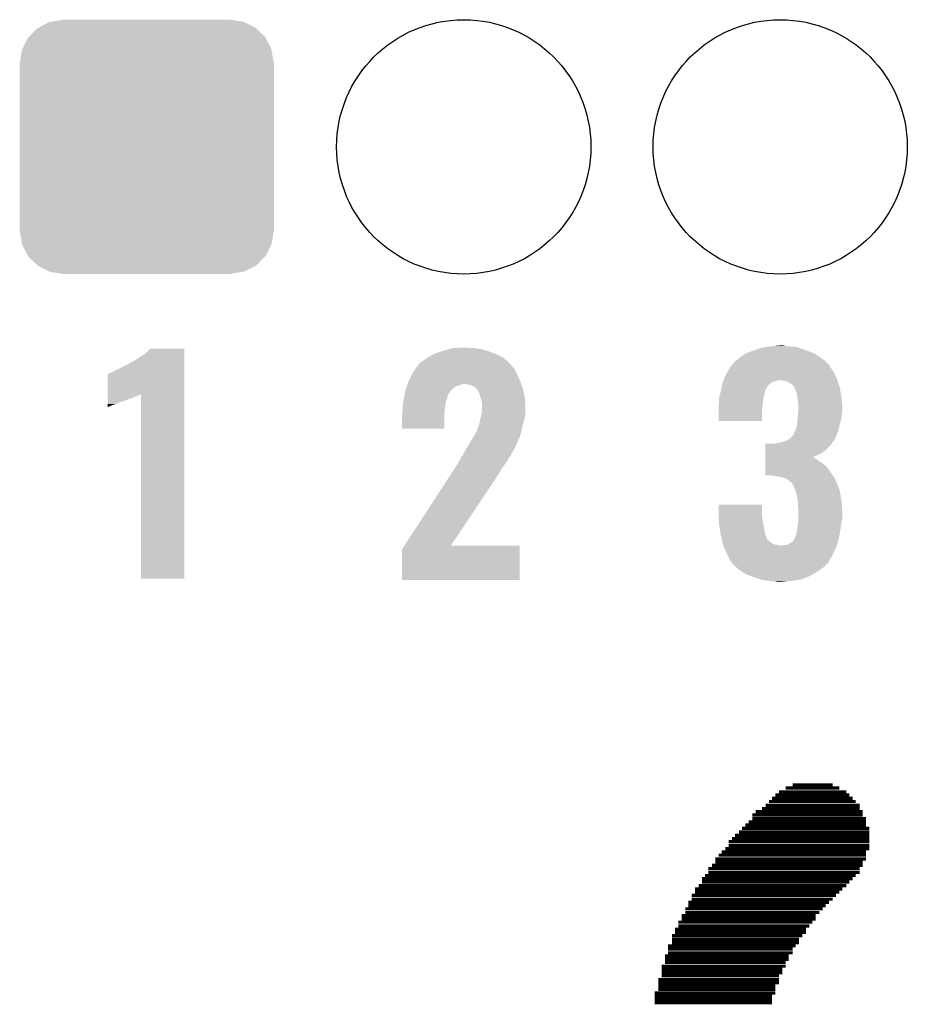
# Model space of a CAD drawing. Extents: x -1.3 to 24.2, y -3.9 to 39.2.
# Tile 16 of 27: x 5.6 to 9.8, y 19.1 to 23.8. Entities that reach past the tile are written whole.
import ezdxf

# ---------------------------------------------------------------- set-up
doc = ezdxf.new("R2010")
doc.units = 0
doc.layers.get('0').update_dxf_attribs({"linetype": 'CONTINUOUS'})
doc.layers.add('IR_SENSE_7_V100_GTO', color=14, linetype='CONTINUOUS')
doc.layers.add('IR_SENSE_7_V100_GTS', color=12, linetype='CONTINUOUS')

# ---------------------------------------------------------------- blocks, each defined once
blk = doc.blocks.new('ROUND_37')
blk.add_circle((0, 0), 0.602)
blk = doc.blocks.new('CUSTOM_45')
for points in [[(-0.559382, 0.519598), (-0.519598, 0.560576), (0.560576, 0.519598), (0.51837, 0.560576)], [(-0.519598, 0.560576), (-0.512916, 0.564078), (0.51837, 0.560576), (0.514762, 0.564078)], [(-0.512916, 0.564078), (-0.463036, 0.590212), (0.514762, 0.564078), (0.46108, 0.590212)], [(-0.463036, 0.590212), (-0.452138, 0.592028), (0.46108, 0.590212), (0.457348, 0.592028)], [(-0.452138, 0.592028), (-0.40005, 0.600706), (0.457348, 0.592028), (0.40005, 0.600706)], [(-0.40005, 0.600706), (-0.40005, 0.60198), (0.40005, 0.600706), (0.40005, 0.60198)], [(-0.58926, 0.463036), (-0.564078, 0.51476), (0.590212, 0.463036), (0.563112, 0.51476)], [(-0.564078, 0.51476), (-0.559382, 0.519598), (0.563112, 0.51476), (0.560576, 0.519598)], [(-0.600706, 0.40005), (-0.592028, 0.457348), (0.600706, 0.40005), (0.59116, 0.457348)], [(-0.592028, 0.457348), (-0.58926, 0.463036), (0.59116, 0.457348), (0.590212, 0.463036)], [(-0.60198, -0.40005), (-0.60198, 0.40005), (0.60198, -0.40005), (0.60198, 0.40005)], [(-0.591158, -0.457348), (-0.600706, -0.40005), (0.592028, -0.457348), (0.600706, -0.40005)], [(-0.590212, -0.463036), (-0.591158, -0.457348), (0.589258, -0.463036), (0.592028, -0.457348)], [(-0.563108, -0.514762), (-0.590212, -0.463036), (0.564078, -0.514762), (0.589258, -0.463036)], [(-0.560576, -0.519598), (-0.563108, -0.514762), (0.559382, -0.519598), (0.564078, -0.514762)], [(-0.518366, -0.560576), (-0.560576, -0.519598), (0.519598, -0.560576), (0.559382, -0.519598)], [(-0.51476, -0.564078), (-0.518366, -0.560576), (0.512914, -0.564078), (0.519598, -0.560576)], [(-0.461078, -0.590212), (-0.51476, -0.564078), (0.463036, -0.590212), (0.512914, -0.564078)], [(-0.457348, -0.592028), (-0.461078, -0.590212), (0.452136, -0.592028), (0.463036, -0.590212)], [(-0.40005, -0.600706), (-0.457348, -0.592028), (0.40005, -0.600706), (0.452136, -0.592028)], [(-0.40005, -0.60198), (-0.40005, -0.600706), (0.40005, -0.60198), (0.40005, -0.600706)]]:
    blk.add_solid(points)

msp = doc.modelspace()

# ---------------------------------------------------------------- linework, layer by layer
at = {"layer": 'IR_SENSE_7_V100_GTO', "const_width": 0.01524}
for points in [[(9.23798, 20.1803), (9.42848, 20.1803)], [(9.1567, 20.13204), (9.50722, 20.13204)], [(9.17448, 20.14728), (9.49198, 20.14728)], [(9.20496, 20.16506), (9.45896, 20.16506)], [(9.11098, 20.08378), (9.55548, 20.08378)], [(9.12622, 20.10156), (9.5377, 20.10156)], [(9.14146, 20.1168), (9.52246, 20.1168)], [(9.04748, 20.03806), (9.57072, 20.03806)], [(9.06272, 20.0533), (9.57072, 20.0533)], [(9.0932, 20.06854), (9.55548, 20.06854)], [(9.01446, 19.9898), (9.58596, 19.9898)], [(9.0297, 20.00504), (9.58596, 20.00504)], [(9.04748, 20.02028), (9.58596, 20.02028)], [(8.9662, 19.94154), (9.6012, 19.94154)], [(8.98398, 19.95678), (9.6012, 19.95678)], [(8.99922, 19.97456), (9.6012, 19.97456)], [(8.93572, 19.91106), (9.6012, 19.91106)], [(8.95096, 19.9263), (9.6012, 19.9263)], [(8.9027, 19.8628), (9.58596, 19.8628)], [(8.92048, 19.87804), (9.6012, 19.87804)], [(8.93572, 19.89328), (9.6012, 19.89328)], [(8.87222, 19.82978), (9.58596, 19.82978)], [(8.87222, 19.81454), (9.57072, 19.81454)], [(8.88746, 19.84756), (9.58596, 19.84756)], [(8.8392, 19.78406), (9.55548, 19.78406)], [(8.8392, 19.76628), (9.55548, 19.76628)], [(8.85698, 19.7993), (9.57072, 19.7993)], [(8.80872, 19.7358), (9.52246, 19.7358)], [(8.80872, 19.72056), (9.50722, 19.72056)], [(8.82396, 19.75104), (9.5377, 19.75104)], [(8.7757, 19.68754), (9.4742, 19.68754)], [(8.7757, 19.6723), (9.45896, 19.6723)], [(8.79348, 19.70278), (9.49198, 19.70278)], [(8.74522, 19.62404), (9.4107, 19.62404)], [(8.76046, 19.65706), (9.44372, 19.65706)], [(8.76046, 19.63928), (9.42848, 19.63928)], [(8.72998, 19.59356), (9.38022, 19.59356)], [(8.72998, 19.57578), (9.36498, 19.57578)], [(8.74522, 19.6088), (9.39546, 19.6088)], [(8.69696, 19.53006), (9.33196, 19.53006)], [(8.7122, 19.56054), (9.3472, 19.56054)], [(8.7122, 19.5453), (9.3472, 19.5453)], [(8.68172, 19.49704), (9.30148, 19.49704)], [(8.68172, 19.4818), (9.30148, 19.4818)], [(8.69696, 19.51228), (9.31672, 19.51228)], [(8.66648, 19.46656), (9.2837, 19.46656)], [(8.66648, 19.44878), (9.26846, 19.44878)], [(8.66648, 19.43354), (9.26846, 19.43354)], [(8.6487, 19.4183), (9.25322, 19.4183)], [(8.6487, 19.40306), (9.23798, 19.40306)], [(8.6487, 19.38528), (9.23798, 19.38528)], [(8.63346, 19.37004), (9.2202, 19.37004)], [(8.63346, 19.3548), (9.2202, 19.3548)], [(8.63346, 19.33956), (9.20496, 19.33956)], [(8.61822, 19.32178), (9.20496, 19.32178)], [(8.61822, 19.30654), (9.18972, 19.30654)], [(8.61822, 19.2913), (9.18972, 19.2913)], [(8.60298, 19.25828), (9.17448, 19.25828)], [(8.60298, 19.24304), (9.17448, 19.24304)], [(8.61822, 19.27606), (9.17448, 19.27606)], [(8.60298, 19.2278), (9.1567, 19.2278)], [(8.60298, 19.21256), (9.1567, 19.21256)], [(8.5852, 19.19478), (9.1567, 19.19478)], [(8.5852, 19.17954), (9.14146, 19.17954)], [(8.5852, 19.1643), (9.14146, 19.1643)], [(8.5852, 19.14906), (9.14146, 19.14906)]]:
    msp.add_lwpolyline(points, dxfattribs=at)
at = {"layer": 'IR_SENSE_7_V100_GTO'}
for points in [[(6.16966, 22.21992), (6.184902, 22.232622), (6.357618, 22.21992), (6.357618, 22.232622)], [(6.184902, 22.232622), (6.19505, 22.245298), (6.357618, 22.232622), (6.35762, 22.245298)], [(6.19505, 22.245298), (6.195068, 22.24532), (6.35762, 22.245298), (6.195068, 22.24532)], [(7.546342, 22.22246), (7.576824, 22.23262), (7.826248, 22.22246), (7.7978, 22.23262)], [(7.576824, 22.23262), (7.58444, 22.235158), (7.7978, 22.23262), (7.789552, 22.235158)], [(7.58444, 22.235158), (7.611876, 22.24278), (7.789552, 22.235158), (7.764782, 22.24278)], [(7.611876, 22.24278), (7.630164, 22.24786), (7.764782, 22.24278), (7.731762, 22.24786)], [(7.630164, 22.24786), (7.6835, 22.2504), (7.706362, 22.24786), (7.696202, 22.2504)], [(9.030208, 22.22754), (9.05002, 22.23516), (9.329422, 22.22754), (9.308086, 22.23516)], [(9.05002, 22.23516), (9.085582, 22.24786), (9.308086, 22.23516), (9.272522, 22.24786)], [(9.085582, 22.24786), (9.116046, 22.252938), (9.272522, 22.24786), (9.258302, 22.252938)], [(9.116046, 22.252938), (9.131298, 22.25548), (9.258302, 22.252938), (9.22782, 22.25548)], [(9.131298, 22.25548), (9.15543, 22.25802), (9.22782, 22.25548), (9.202422, 22.25802)], [(9.15543, 22.25802), (9.179562, 22.26056), (9.202422, 22.25802), (9.192262, 22.26056)], [(6.113782, 22.18436), (6.13918, 22.199598), (6.357618, 22.18436), (6.357618, 22.199598)], [(6.13918, 22.199598), (6.16966, 22.21992), (6.357618, 22.199598), (6.357618, 22.21992)], [(7.472682, 22.176742), (7.49046, 22.18944), (7.896858, 22.176742), (7.88289, 22.18944)], [(7.49046, 22.18944), (7.5086, 22.202138), (7.88289, 22.18944), (7.86892, 22.202138)], [(7.5086, 22.202138), (7.515862, 22.20722), (7.86892, 22.202138), (7.858758, 22.20722)], [(7.515862, 22.20722), (7.541262, 22.21992), (7.858758, 22.20722), (7.83336, 22.21992)], [(7.541262, 22.21992), (7.546342, 22.22246), (7.83336, 22.21992), (7.826248, 22.22246)], [(8.964928, 22.184354), (8.966206, 22.186902), (9.395462, 22.184354), (9.392152, 22.186902)], [(8.966206, 22.186902), (8.9789, 22.19452), (9.392152, 22.186902), (9.38225, 22.19452)], [(8.9789, 22.19452), (8.99414, 22.20722), (9.38225, 22.19452), (9.365742, 22.20722)], [(8.99414, 22.20722), (8.99795, 22.20976), (9.365742, 22.20722), (9.36244, 22.20976)], [(8.99795, 22.20976), (9.017, 22.22246), (9.36244, 22.20976), (9.338856, 22.22246)], [(9.017, 22.22246), (9.030208, 22.22754), (9.338856, 22.22246), (9.329422, 22.22754)], [(6.02488, 22.13864), (6.08076, 22.16658), (6.357616, 22.13864), (6.357618, 22.16658)], [(6.08076, 22.16658), (6.10362, 22.179282), (6.357618, 22.16658), (6.357618, 22.179282)], [(6.10362, 22.179282), (6.106164, 22.18182), (6.357618, 22.179282), (6.357618, 22.18182)], [(6.106164, 22.18182), (6.113782, 22.18436), (6.357618, 22.18182), (6.357618, 22.18436)], [(7.437122, 22.12594), (7.450182, 22.146258), (7.93242, 22.12594), (7.92226, 22.146258)], [(7.450182, 22.146258), (7.459982, 22.161502), (7.92226, 22.146258), (7.911374, 22.161502)], [(7.459982, 22.161502), (7.462518, 22.16404), (7.911374, 22.161502), (7.90956, 22.16404)], [(7.462518, 22.16404), (7.46506, 22.166582), (7.90956, 22.16404), (7.907018, 22.166582)], [(7.46506, 22.166582), (7.47268, 22.17674), (7.907018, 22.166582), (7.89686, 22.17674)], [(7.47268, 22.17674), (7.472682, 22.176742), (7.89686, 22.17674), (7.896858, 22.176742)], [(8.926066, 22.12848), (8.93826, 22.151338), (9.4361, 22.12848), (9.420862, 22.151338)], [(8.93826, 22.15134), (8.955188, 22.171656), (9.42086, 22.15134), (9.408162, 22.171656)], [(8.93826, 22.151338), (8.93826, 22.15134), (9.420862, 22.151338), (9.42086, 22.15134)], [(8.955188, 22.171656), (8.961542, 22.17928), (9.408162, 22.171656), (9.398004, 22.17928)], [(8.961542, 22.17928), (8.963662, 22.181824), (9.398004, 22.17928), (9.39673, 22.181824)], [(8.963662, 22.181824), (8.964928, 22.184354), (9.39673, 22.181824), (9.395462, 22.184354)], [(5.994408, 22.029404), (5.994422, 22.1234), (6.357614, 22.029404), (6.357616, 22.1234)], [(5.994422, 22.1234), (5.996946, 22.123406), (6.357616, 22.1234), (6.357616, 22.123406)], [(5.996946, 22.123406), (6.002024, 22.128482), (6.357616, 22.123406), (6.357616, 22.128482)], [(6.002024, 22.128482), (6.01218, 22.13356), (6.357616, 22.128482), (6.357616, 22.13356)], [(6.01218, 22.13356), (6.02488, 22.13864), (6.357616, 22.13356), (6.357616, 22.13864)], [(7.4168, 22.0853), (7.42061, 22.09292), (7.950382, 22.0853), (7.94766, 22.09292)], [(7.42061, 22.09292), (7.43458, 22.12086), (7.94766, 22.09292), (7.93496, 22.12086)], [(7.43458, 22.12086), (7.437122, 22.12594), (7.93496, 22.12086), (7.93242, 22.12594)], [(8.909776, 22.09038), (8.911588, 22.095458), (9.154158, 22.09038), (9.169398, 22.095458)], [(8.911588, 22.095458), (8.91159, 22.09546), (9.169398, 22.095458), (9.179558, 22.09546)], [(8.91159, 22.09546), (8.913402, 22.100538), (9.450494, 22.09546), (9.4488, 22.100538)], [(8.913402, 22.100538), (8.91794, 22.113242), (9.4488, 22.100538), (9.443026, 22.113242)], [(8.91794, 22.113242), (8.926066, 22.12848), (9.443026, 22.113242), (9.4361, 22.12848)], [(9.210038, 22.09038), (9.179558, 22.09546), (9.452188, 22.09038), (9.450494, 22.09546)], [(7.4041, 22.044662), (7.404892, 22.0472), (7.618308, 22.044662), (7.62, 22.0472)], [(7.404892, 22.0472), (7.408066, 22.057358), (7.62, 22.0472), (7.630158, 22.057358)], [(7.408066, 22.057358), (7.411242, 22.067518), (7.630158, 22.057358), (7.645396, 22.067518)], [(7.411242, 22.067518), (7.412036, 22.07006), (7.645396, 22.067518), (7.658098, 22.07006)], [(7.412036, 22.07006), (7.413624, 22.075138), (7.658098, 22.07006), (7.668258, 22.075138)], [(7.413624, 22.075138), (7.414418, 22.07768), (7.668258, 22.075138), (7.680958, 22.07768)], [(7.414418, 22.07768), (7.4168, 22.0853), (7.953104, 22.07768), (7.950382, 22.0853)], [(7.713978, 22.0726), (7.688578, 22.07768), (7.954918, 22.0726), (7.953104, 22.07768)], [(7.731756, 22.064982), (7.713978, 22.0726), (7.957638, 22.064982), (7.954918, 22.0726)], [(7.739382, 22.057358), (7.731756, 22.064982), (7.96036, 22.057358), (7.957638, 22.064982)], [(7.744454, 22.052286), (7.739382, 22.057358), (7.961554, 22.052286), (7.96036, 22.057358)], [(7.74446, 22.049744), (7.744454, 22.052286), (7.962152, 22.049744), (7.961554, 22.052286)], [(7.752078, 22.039582), (7.74446, 22.049744), (7.964544, 22.039582), (7.962152, 22.049744)], [(8.89762, 22.04212), (8.899252, 22.049738), (9.105902, 22.04212), (9.110978, 22.049738)], [(8.899252, 22.049738), (8.90034, 22.054816), (9.110978, 22.049738), (9.113518, 22.054816)], [(8.90034, 22.054816), (8.900884, 22.057356), (9.113518, 22.054816), (9.11352, 22.057356)], [(8.900884, 22.057356), (8.903606, 22.070056), (9.11352, 22.057356), (9.121138, 22.070056)], [(8.903606, 22.070056), (8.905242, 22.07768), (9.121138, 22.070056), (9.131298, 22.07768)], [(8.905242, 22.07768), (8.908868, 22.087836), (9.131298, 22.07768), (9.141456, 22.087836)], [(8.908868, 22.087836), (8.909776, 22.09038), (9.141456, 22.087836), (9.154158, 22.09038)], [(9.2202, 22.0853), (9.210038, 22.09038), (9.45388, 22.0853), (9.452188, 22.09038)], [(9.232898, 22.077682), (9.2202, 22.0853), (9.45642, 22.077682), (9.45388, 22.0853)], [(9.243058, 22.06752), (9.232898, 22.077682), (9.459808, 22.06752), (9.45642, 22.077682)], [(9.2456, 22.06244), (9.243058, 22.06752), (9.4615, 22.06244), (9.459808, 22.06752)], [(9.25322, 22.0472), (9.2456, 22.06244), (9.46419, 22.0472), (9.4615, 22.06244)], [(9.258298, 22.031962), (9.25322, 22.0472), (9.46688, 22.031962), (9.46419, 22.0472)], [(5.994402, 21.99386), (5.994404, 22.00402), (6.062976, 21.99386), (6.08838, 22.00402)], [(5.994404, 22.00402), (5.994406, 22.01164), (6.08838, 22.00402), (6.1087, 22.01164)], [(5.994406, 22.02434), (5.994408, 22.029404), (6.141718, 22.02434), (6.15185, 22.029404)], [(5.994406, 22.0218), (5.994406, 22.02434), (6.1341, 22.0218), (6.141718, 22.02434)], [(5.994406, 22.01672), (5.994406, 22.0218), (6.123938, 22.01672), (6.1341, 22.0218)], [(5.994406, 22.01164), (5.994406, 22.01672), (6.1087, 22.01164), (6.123938, 22.01672)], [(6.15188, 21.155682), (6.15185, 22.029404), (6.357598, 21.155682), (6.357614, 22.029404)], [(7.393576, 21.986238), (7.396116, 22.00402), (7.5946, 21.986238), (7.599678, 22.00402)], [(7.396116, 22.00402), (7.39648, 22.006558), (7.599678, 22.00402), (7.600692, 22.006558)], [(7.39648, 22.006558), (7.39851, 22.016716), (7.600692, 22.006558), (7.604758, 22.016716)], [(7.39851, 22.016716), (7.400034, 22.024336), (7.604758, 22.016716), (7.60476, 22.024336)], [(7.400034, 22.024336), (7.4041, 22.044662), (7.60476, 22.024336), (7.618308, 22.044662)], [(7.75716, 22.026882), (7.752078, 22.039582), (7.967532, 22.026882), (7.964544, 22.039582)], [(7.760624, 22.01418), (7.75716, 22.026882), (7.97052, 22.01418), (7.967532, 22.026882)], [(7.76478, 21.99894), (7.760624, 22.01418), (7.971324, 21.99894), (7.97052, 22.01418)], [(8.89, 22.011642), (8.890634, 22.01418), (9.100396, 22.011642), (9.10082, 22.01418)], [(8.89, 21.998942), (8.89, 22.011642), (9.09828, 21.998942), (9.100396, 22.011642)], [(8.890634, 22.01418), (8.894444, 22.029418), (9.10082, 22.01418), (9.105898, 22.029418)], [(8.894444, 22.029418), (8.897618, 22.042116), (9.105898, 22.029418), (9.1059, 22.042116)], [(8.897618, 22.042116), (8.89762, 22.04212), (9.1059, 22.042116), (9.105902, 22.04212)], [(9.260254, 22.019262), (9.258298, 22.031962), (9.46912, 22.019262), (9.46688, 22.031962)], [(9.26338, 21.99894), (9.260254, 22.019262), (9.471154, 21.99894), (9.46912, 22.019262)], [(5.9944, 21.97608), (5.994402, 21.9837), (6.01218, 21.97608), (6.035038, 21.9837)], [(5.9944, 21.971), (5.9944, 21.97608), (5.99948, 21.971), (6.01218, 21.97608)], [(5.9944, 21.968496), (5.9944, 21.971), (5.9944, 21.968496), (5.99948, 21.971)], [(5.994402, 21.993858), (5.994402, 21.99386), (6.055356, 21.993858), (6.062976, 21.99386)], [(5.994402, 21.9837), (5.994402, 21.993858), (6.035038, 21.9837), (6.055356, 21.993858)], [(7.3914, 21.971), (7.393576, 21.986238), (7.592694, 21.971), (7.5946, 21.986238)], [(7.3914, 21.96592), (7.3914, 21.971), (7.59206, 21.96592), (7.592694, 21.971)], [(7.3914, 21.943062), (7.3914, 21.96592), (7.58952, 21.943062), (7.59206, 21.96592)], [(7.76732, 21.988782), (7.76478, 21.99894), (7.971858, 21.988782), (7.971324, 21.99894)], [(7.76732, 21.965922), (7.76732, 21.988782), (7.97306, 21.965922), (7.971858, 21.988782)], [(7.76732, 21.945602), (7.76732, 21.965922), (7.97306, 21.945602), (7.97306, 21.965922)], [(8.88746, 21.973542), (8.887966, 21.97608), (9.095486, 21.973542), (9.09574, 21.97608)], [(8.88746, 21.950682), (8.88746, 21.973542), (9.0932, 21.950682), (9.095486, 21.973542)], [(8.887966, 21.97608), (8.89, 21.986242), (9.09574, 21.97608), (9.096868, 21.986242)], [(8.89, 21.986242), (8.89, 21.998942), (9.096868, 21.986242), (9.09828, 21.998942)], [(9.26592, 21.98116), (9.26338, 21.99894), (9.472932, 21.98116), (9.471154, 21.99894)], [(9.264014, 21.93544), (9.265496, 21.95322), (9.47166, 21.93544), (9.4742, 21.95322)], [(9.265496, 21.95322), (9.26592, 21.958298), (9.4742, 21.95322), (9.4742, 21.958298)], [(9.26592, 21.968462), (9.26592, 21.98116), (9.4742, 21.968462), (9.472932, 21.98116)], [(9.26592, 21.958298), (9.26592, 21.968462), (9.4742, 21.958298), (9.4742, 21.968462)], [(7.38886, 21.932902), (7.391398, 21.943058), (7.589516, 21.932902), (7.58952, 21.943058)], [(7.38886, 21.866882), (7.38886, 21.932902), (7.589498, 21.866882), (7.589516, 21.932902)], [(7.391398, 21.943058), (7.3914, 21.943062), (7.58952, 21.943058), (7.58952, 21.943062)], [(7.75716, 21.90496), (7.758428, 21.910038), (7.966528, 21.90496), (7.96798, 21.910038)], [(7.758428, 21.910038), (7.762874, 21.92782), (7.96798, 21.910038), (7.97052, 21.92782)], [(7.762874, 21.92782), (7.766684, 21.943058), (7.97052, 21.92782), (7.97306, 21.943058)], [(7.766684, 21.943058), (7.76732, 21.945602), (7.97306, 21.943058), (7.97306, 21.945602)], [(8.88746, 21.902442), (8.88746, 21.950682), (9.093178, 21.902442), (9.0932, 21.950682)], [(9.26084, 21.90242), (9.261854, 21.912578), (9.466072, 21.90242), (9.46912, 21.912578)], [(9.261854, 21.912578), (9.26338, 21.92782), (9.46912, 21.912578), (9.470812, 21.92782)], [(9.26338, 21.92782), (9.264014, 21.93544), (9.470812, 21.92782), (9.47166, 21.93544)], [(7.589498, 21.86686), (7.38886, 21.866882), (7.589498, 21.86686), (7.589498, 21.866882)], [(7.74446, 21.856706), (7.744462, 21.864324), (7.954534, 21.856706), (7.956326, 21.864324)], [(7.744462, 21.864324), (7.74954, 21.874482), (7.956326, 21.864324), (7.958716, 21.874482)], [(7.74954, 21.874482), (7.75462, 21.88972), (7.958716, 21.874482), (7.962302, 21.88972)], [(7.75462, 21.88972), (7.755042, 21.89226), (7.962302, 21.88972), (7.9629, 21.89226)], [(7.755042, 21.89226), (7.75716, 21.90496), (7.9629, 21.89226), (7.966528, 21.90496)], [(9.093178, 21.90242), (8.88746, 21.902442), (9.093178, 21.90242), (9.093178, 21.902442)], [(9.2456, 21.849082), (9.253222, 21.86178), (9.4518, 21.849082), (9.456418, 21.86178)], [(9.253222, 21.86178), (9.2583, 21.879562), (9.456418, 21.86178), (9.459974, 21.879562)], [(9.2583, 21.879562), (9.259146, 21.887182), (9.459974, 21.879562), (9.4615, 21.887182)], [(9.259146, 21.887182), (9.26084, 21.90242), (9.4615, 21.887182), (9.466072, 21.90242)], [(7.706358, 21.7932), (7.71906, 21.81606), (7.931246, 21.7932), (7.940038, 21.81606)], [(7.71906, 21.816062), (7.726996, 21.828758), (7.94004, 21.816062), (7.94766, 21.828758)], [(7.71906, 21.81606), (7.71906, 21.816062), (7.940038, 21.81606), (7.94004, 21.816062)], [(7.726996, 21.828758), (7.73176, 21.83638), (7.94766, 21.828758), (7.949184, 21.83638)], [(7.73176, 21.83638), (7.734662, 21.841458), (7.949184, 21.83638), (7.9502, 21.841458)], [(7.734662, 21.841458), (7.737564, 21.846536), (7.9502, 21.841458), (7.952738, 21.846536)], [(7.737564, 21.846536), (7.739016, 21.849078), (7.952738, 21.846536), (7.95274, 21.849078)], [(7.739016, 21.849078), (7.741922, 21.85416), (7.95274, 21.849078), (7.953934, 21.85416)], [(7.741922, 21.85416), (7.74446, 21.856706), (7.953934, 21.85416), (7.954534, 21.856706)], [(9.212584, 21.810982), (9.227822, 21.821142), (9.434818, 21.810982), (9.439904, 21.821142)], [(9.227822, 21.821142), (9.237988, 21.83384), (9.439904, 21.821142), (9.44626, 21.83384)], [(9.237988, 21.83384), (9.240526, 21.833854), (9.44626, 21.83384), (9.446264, 21.833854)], [(9.240526, 21.833854), (9.243062, 21.838922), (9.446264, 21.833854), (9.448106, 21.838922)], [(9.243062, 21.838922), (9.2456, 21.849082), (9.448106, 21.838922), (9.4518, 21.849082)], [(7.6835, 21.755098), (7.69366, 21.77288), (7.912292, 21.755098), (7.921868, 21.77288)], [(7.69366, 21.77288), (7.700006, 21.783038), (7.921868, 21.77288), (7.92734, 21.783038)], [(7.700006, 21.783038), (7.706358, 21.7932), (7.92734, 21.783038), (7.931246, 21.7932)], [(9.108456, 21.76272), (9.10846, 21.78812), (9.39292, 21.76272), (9.418318, 21.78812)], [(9.10846, 21.78812), (9.108462, 21.79574), (9.418318, 21.78812), (9.424032, 21.79574)], [(9.154162, 21.79574), (9.16686, 21.79828), (9.424032, 21.79574), (9.425938, 21.79828)], [(9.16686, 21.79828), (9.182102, 21.800822), (9.425938, 21.79828), (9.427208, 21.800822)], [(9.182102, 21.800822), (9.204914, 21.808426), (9.427208, 21.800822), (9.431014, 21.808426)], [(9.204914, 21.808426), (9.204956, 21.80844), (9.431014, 21.808426), (9.433546, 21.80844)], [(9.204956, 21.80844), (9.212584, 21.810982), (9.433546, 21.80844), (9.434818, 21.810982)], [(7.66216, 21.716998), (7.66826, 21.727164), (7.889238, 21.716998), (7.89432, 21.727164)], [(7.66826, 21.727164), (7.668264, 21.732236), (7.89432, 21.727164), (7.896858, 21.732236)], [(7.668264, 21.732236), (7.668266, 21.732246), (7.896858, 21.732236), (7.896866, 21.732246)], [(7.668266, 21.732246), (7.675876, 21.739858), (7.896866, 21.732246), (7.904476, 21.739858)], [(7.675876, 21.739858), (7.675882, 21.739864), (7.904476, 21.739858), (7.904478, 21.739864)], [(7.675882, 21.739864), (7.679688, 21.747476), (7.904478, 21.739864), (7.90702, 21.747476)], [(7.679688, 21.747476), (7.68096, 21.75002), (7.90702, 21.747476), (7.909558, 21.75002)], [(7.68096, 21.75002), (7.6835, 21.755098), (7.909558, 21.75002), (7.912292, 21.755098)], [(9.10845, 21.71954), (9.108452, 21.729698), (9.35482, 21.71954), (9.339582, 21.729698)], [(9.108452, 21.73986), (9.108454, 21.75002), (9.35482, 21.73986), (9.375138, 21.75002)], [(9.108452, 21.732218), (9.108452, 21.73986), (9.334546, 21.732218), (9.35482, 21.73986)], [(9.108452, 21.729698), (9.108452, 21.732218), (9.339582, 21.729698), (9.334546, 21.732218)], [(9.108454, 21.75002), (9.108456, 21.76272), (9.375138, 21.75002), (9.39292, 21.76272)], [(7.623302, 21.65604), (7.63981, 21.681438), (7.8486, 21.65604), (7.863838, 21.681438)], [(7.63981, 21.681438), (7.65302, 21.70176), (7.863838, 21.681438), (7.87908, 21.70176)], [(7.65302, 21.70176), (7.66216, 21.716998), (7.87908, 21.70176), (7.889238, 21.716998)], [(9.10844, 21.645902), (9.108444, 21.68144), (9.428466, 21.645902), (9.40308, 21.68144)], [(9.108444, 21.68144), (9.108446, 21.69414), (9.40308, 21.68144), (9.39038, 21.69414)], [(9.108446, 21.69414), (9.108448, 21.7043), (9.39038, 21.69414), (9.37768, 21.7043)], [(9.108448, 21.711918), (9.10845, 21.71954), (9.364982, 21.711918), (9.35482, 21.71954)], [(9.108448, 21.7043), (9.108448, 21.711918), (9.37768, 21.7043), (9.364982, 21.711918)], [(7.400418, 21.31314), (7.60514, 21.6281), (7.620042, 21.31314), (7.83082, 21.6281)], [(7.60514, 21.6281), (7.623302, 21.65604), (7.83082, 21.6281), (7.8486, 21.65604)], [(9.141454, 21.64588), (9.10844, 21.645902), (9.42848, 21.64588), (9.428466, 21.645902)], [(9.143994, 21.643346), (9.141454, 21.64588), (9.430064, 21.643346), (9.42848, 21.64588)], [(9.146538, 21.64334), (9.143994, 21.643346), (9.430068, 21.64334), (9.430064, 21.643346)], [(9.169398, 21.6408), (9.146538, 21.64334), (9.431656, 21.6408), (9.430068, 21.64334)], [(9.18972, 21.63572), (9.169398, 21.6408), (9.43483, 21.63572), (9.431656, 21.6408)], [(9.207498, 21.630642), (9.18972, 21.63572), (9.438004, 21.630642), (9.43483, 21.63572)], [(9.213852, 21.62556), (9.207498, 21.630642), (9.44118, 21.62556), (9.438004, 21.630642)], [(9.2202, 21.62048), (9.213852, 21.62556), (9.443212, 21.62048), (9.44118, 21.62556)], [(9.230358, 21.61286), (9.2202, 21.62048), (9.44626, 21.61286), (9.443212, 21.62048)], [(9.235438, 21.60778), (9.230358, 21.61286), (9.448292, 21.60778), (9.44626, 21.61286)], [(9.237978, 21.602704), (9.235438, 21.60778), (9.450324, 21.602704), (9.448292, 21.60778)], [(9.240518, 21.60016), (9.237978, 21.602704), (9.45134, 21.60016), (9.450324, 21.602704)], [(9.24814, 21.58238), (9.240518, 21.60016), (9.458452, 21.58238), (9.45134, 21.60016)], [(9.250998, 21.574758), (9.24814, 21.58238), (9.4615, 21.574758), (9.458452, 21.58238)], [(9.255758, 21.562062), (9.250998, 21.574758), (9.463618, 21.562062), (9.4615, 21.574758)], [(9.258898, 21.54428), (9.255758, 21.562062), (9.46658, 21.54428), (9.463618, 21.562062)], [(9.26338, 21.518882), (9.258898, 21.54428), (9.470488, 21.518882), (9.46658, 21.54428)], [(8.88746, 21.46808), (8.88748, 21.506158), (9.0932, 21.46808), (9.0932, 21.506158)], [(8.88748, 21.506158), (8.887482, 21.50618), (9.0932, 21.506158), (8.887482, 21.50618)], [(9.26338, 21.511262), (9.26338, 21.518882), (9.47166, 21.511262), (9.470488, 21.518882)], [(9.26338, 21.498562), (9.26338, 21.511262), (9.472508, 21.498562), (9.47166, 21.511262)], [(9.26592, 21.483322), (9.26338, 21.498562), (9.473524, 21.483322), (9.472508, 21.498562)], [(8.888038, 21.455378), (8.88746, 21.46808), (9.0932, 21.455378), (9.0932, 21.46808)], [(8.888732, 21.44014), (8.888038, 21.455378), (9.09574, 21.44014), (9.0932, 21.455378)], [(9.265354, 21.43506), (9.26592, 21.440142), (9.47166, 21.43506), (9.472676, 21.440142)], [(9.26592, 21.473162), (9.26592, 21.483322), (9.4742, 21.473162), (9.473524, 21.483322)], [(9.26592, 21.447758), (9.26592, 21.473162), (9.4742, 21.447758), (9.4742, 21.473162)], [(9.26592, 21.440142), (9.26592, 21.447758), (9.472676, 21.440142), (9.4742, 21.447758)], [(8.88954, 21.42236), (8.888732, 21.44014), (9.09828, 21.42236), (9.09574, 21.44014)], [(8.89, 21.412202), (8.88954, 21.42236), (9.100186, 21.412202), (9.09828, 21.42236)], [(8.894814, 21.38172), (8.89, 21.412202), (9.1059, 21.38172), (9.100186, 21.412202)], [(9.259146, 21.38426), (9.26084, 21.394418), (9.46404, 21.38426), (9.465602, 21.394418)], [(9.26084, 21.394418), (9.26338, 21.41728), (9.465602, 21.394418), (9.46912, 21.41728)], [(9.26338, 21.41728), (9.265354, 21.43506), (9.46912, 21.41728), (9.47166, 21.43506)], [(8.89762, 21.36394), (8.894814, 21.38172), (9.108442, 21.36394), (9.1059, 21.38172)], [(8.897622, 21.363938), (8.89762, 21.36394), (9.108442, 21.363938), (9.108442, 21.36394)], [(8.901208, 21.348696), (8.897622, 21.363938), (9.11606, 21.348696), (9.108442, 21.363938)], [(8.901806, 21.346156), (8.901208, 21.348696), (9.116062, 21.346156), (9.11606, 21.348696)], [(9.246106, 21.343618), (9.24814, 21.348704), (9.45642, 21.343618), (9.457372, 21.348704)], [(9.24814, 21.348704), (9.248146, 21.351246), (9.457372, 21.348704), (9.45785, 21.351246)], [(9.248146, 21.351246), (9.25068, 21.353784), (9.45785, 21.351246), (9.458326, 21.353784)], [(9.25068, 21.353784), (9.25576, 21.366482), (9.458326, 21.353784), (9.460706, 21.366482)], [(9.25576, 21.366482), (9.2583, 21.37918), (9.460706, 21.366482), (9.463086, 21.37918)], [(9.2583, 21.37918), (9.259146, 21.38426), (9.463086, 21.37918), (9.46404, 21.38426)], [(7.388864, 21.295364), (7.400404, 21.313118), (7.945116, 21.295364), (7.94512, 21.313118)], [(7.400404, 21.313118), (7.400418, 21.31314), (7.94512, 21.313118), (7.620042, 21.31314)], [(8.903, 21.341078), (8.901806, 21.346156), (9.118606, 21.341078), (9.116062, 21.346156)], [(8.903598, 21.338538), (8.903, 21.341078), (9.12368, 21.338538), (9.118606, 21.341078)], [(8.90539, 21.33092), (8.903598, 21.338538), (9.131302, 21.33092), (9.12368, 21.338538)], [(8.907184, 21.3233), (8.90539, 21.33092), (9.141462, 21.3233), (9.131302, 21.33092)], [(8.90778, 21.320762), (8.907184, 21.3233), (9.146538, 21.320762), (9.141462, 21.3233)], [(8.908758, 21.31822), (8.90778, 21.320762), (9.151622, 21.31822), (9.146538, 21.320762)], [(8.910712, 21.31314), (8.908758, 21.31822), (9.182102, 21.31314), (9.151622, 21.31822)], [(8.91462, 21.30298), (8.910712, 21.31314), (9.44372, 21.30298), (9.446894, 21.31314)], [(8.92048, 21.28774), (8.91462, 21.30298), (9.436608, 21.28774), (9.44372, 21.30298)], [(9.182102, 21.31314), (9.192262, 21.313142), (9.446894, 21.31314), (9.446894, 21.313142)], [(9.192262, 21.313142), (9.199884, 21.31568), (9.446894, 21.313142), (9.447688, 21.31568)], [(9.199884, 21.31568), (9.210044, 21.315682), (9.447688, 21.31568), (9.447688, 21.315682)], [(9.210044, 21.315682), (9.220198, 21.32076), (9.447688, 21.315682), (9.449276, 21.32076)], [(9.220198, 21.32076), (9.2329, 21.32838), (9.449276, 21.32076), (9.451656, 21.32838)], [(9.2329, 21.32838), (9.243062, 21.336004), (9.451656, 21.32838), (9.45404, 21.336004)], [(9.243062, 21.336004), (9.246106, 21.343618), (9.45404, 21.336004), (9.45642, 21.343618)], [(7.38886, 21.150602), (7.388864, 21.295364), (7.945098, 21.150602), (7.945116, 21.295364)], [(8.93191, 21.26488), (8.92048, 21.28774), (9.42594, 21.26488), (9.436608, 21.28774)], [(8.93318, 21.26234), (8.93191, 21.26488), (9.424414, 21.26234), (9.42594, 21.26488)], [(8.943338, 21.239484), (8.93318, 21.26234), (9.410698, 21.239484), (9.424414, 21.26234)], [(8.953494, 21.229326), (8.943338, 21.239484), (9.404602, 21.229326), (9.410698, 21.239484)], [(8.9535, 21.226786), (8.953494, 21.229326), (9.403078, 21.226786), (9.404602, 21.229326)], [(8.95351, 21.226778), (8.9535, 21.226786), (9.403074, 21.226778), (9.403078, 21.226786)], [(8.956282, 21.224236), (8.95351, 21.226778), (9.398, 21.224236), (9.403074, 21.226778)], [(8.967362, 21.214078), (8.956282, 21.224236), (9.390378, 21.214078), (9.398, 21.224236)], [(8.98121, 21.20138), (8.967362, 21.214078), (9.3726, 21.20138), (9.390378, 21.214078)], [(8.983978, 21.198842), (8.98121, 21.20138), (9.368792, 21.198842), (9.3726, 21.20138)], [(9.003738, 21.18614), (8.983978, 21.198842), (9.349742, 21.18614), (9.368792, 21.198842)], [(9.019538, 21.175982), (9.003738, 21.18614), (9.332328, 21.175982), (9.349742, 21.18614)], [(9.040878, 21.16836), (9.019538, 21.175982), (9.319262, 21.16836), (9.332328, 21.175982)], [(9.0551, 21.16328), (9.040878, 21.16836), (9.30656, 21.16328), (9.319262, 21.16836)], [(9.085584, 21.15312), (9.0551, 21.16328), (9.281158, 21.15312), (9.30656, 21.16328)], [(6.357598, 21.15566), (6.15188, 21.155682), (6.357598, 21.15566), (6.357598, 21.155682)], [(7.945098, 21.15058), (7.38886, 21.150602), (7.945098, 21.15058), (7.945098, 21.150602)], [(9.093198, 21.150582), (9.085584, 21.15312), (9.265084, 21.150582), (9.281158, 21.15312)], [(9.12876, 21.1455), (9.093198, 21.150582), (9.232902, 21.1455), (9.265084, 21.150582)], [(9.143998, 21.14296), (9.12876, 21.1455), (9.207502, 21.14296), (9.232902, 21.1455)], [(9.166858, 21.14042), (9.156698, 21.14296), (9.182102, 21.14042), (9.207502, 21.14296)]]:
    msp.add_solid(points, dxfattribs=at)

# ---------------------------------------------------------------- block references
at = {"layer": 'IR_SENSE_7_V100_GTS'}
for name, p in [('CUSTOM_45', (6.17982, 23.20036)), ('ROUND_37', (7.68096, 23.20036)), ('ROUND_37', (9.17956, 23.20036))]:
    msp.add_blockref(name, p, dxfattribs=at)

doc.saveas('drawing.dxf')
